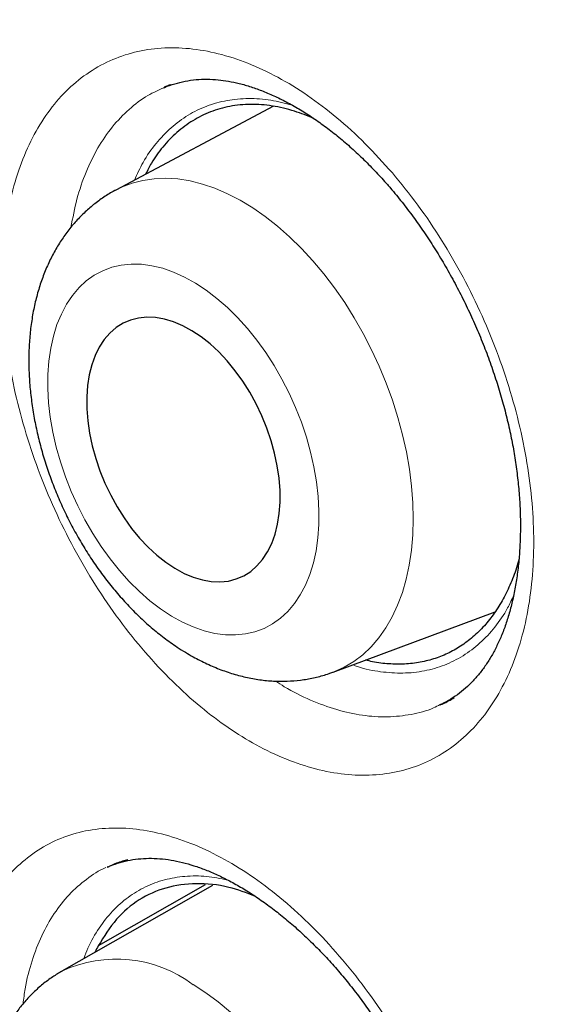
# Model space of a CAD drawing. Header units: millimetres. Extents: x 8 to 761, y 12 to 790.
# Tile 77 of 241: x 638.93 to 641.23, y 388.5 to 392.81. Entities that reach past the tile are written whole.
import ezdxf

# ---------------------------------------------------------------- set-up
doc = ezdxf.new("R2010")
doc.units = ezdxf.units.MM

msp = doc.modelspace()

# ---------------------------------------------------------------- linework, layer by layer
at = {"color": 7, "linetype": 'Continuous', "lineweight": 30}
for p, q in [((639.5629, 392.5163), (639.5613, 392.5156)), ((640.0402, 392.4343), (639.3509, 392.0675)), ((640.301, 389.9562), (641.0109, 390.2209)), ((640.7693, 389.8139), (640.7717, 389.8152)), ((639.3159, 389.1035), (639.3127, 389.1023)), ((639.7742, 389.0216), (639.115, 388.6472)), ((639.741, 389.0252), (639.2737, 388.7572))]:
    msp.add_line(p, q, dxfattribs=at)
at = {"color": 252, "linetype": 'Continuous', "lineweight": 0}
msp.add_line((640.7717, 389.8152), (640.8013, 389.83), dxfattribs=at)
at = {"color": 252, "linetype": 'Continuous', "lineweight": 0, "flags": 128}
for points in [[(639.3506, 392.0674), (639.376, 392.0799), (639.4216, 392.0974), (639.4691, 392.1098), (639.5185, 392.117), (639.5695, 392.119), (639.6219, 392.1158), (639.6753, 392.1074), (639.7296, 392.0938), (639.7845, 392.0752), (639.8396, 392.0515), (639.8949, 392.0229), (639.9499, 391.9895), (640.0045, 391.9516), (640.0583, 391.9092), (640.1112, 391.8626), (640.1628, 391.812), (640.213, 391.7577), (640.2614, 391.6998), (640.3078, 391.6387), (640.3521, 391.5747), (640.3941, 391.5081), (640.4334, 391.4392), (640.4699, 391.3682), (640.5036, 391.2957), (640.5341, 391.2218), (640.5613, 391.147), (640.5852, 391.0716), (640.6056, 390.996), (640.6224, 390.9205), (640.6355, 390.8455), (640.6449, 390.7713), (640.6505, 390.6984), (640.6523, 390.627), (640.6502, 390.5575), (640.6444, 390.4902), (640.6348, 390.4254), (640.6215, 390.3635), (640.6045, 390.3048), (640.5839, 390.2495), (640.5598, 390.1978), (640.5324, 390.1501), (640.5017, 390.1066), (640.4679, 390.0674), (640.4312, 390.0328), (640.3917, 390.0029), (640.3497, 389.9779), (640.3052, 389.9578), (640.3009, 389.9562)], [(639.594, 390.2021), (639.6417, 390.1756), (639.6895, 390.154), (639.737, 390.1375), (639.7839, 390.1261), (639.8299, 390.12), (639.8747, 390.1191), (639.918, 390.1235), (639.9596, 390.1331), (639.9991, 390.1479), (640.0364, 390.1677), (640.0711, 390.1925), (640.1031, 390.2222), (640.1321, 390.2564), (640.1579, 390.2949), (640.1805, 390.3376), (640.1995, 390.3842), (640.215, 390.4343), (640.2268, 390.4876), (640.2348, 390.5438), (640.2391, 390.6025), (640.2394, 390.6633), (640.236, 390.7259), (640.2287, 390.7898), (640.2176, 390.8546), (640.2028, 390.92), (640.1844, 390.9853), (640.1625, 391.0504), (640.1373, 391.1146), (640.1089, 391.1777), (640.0775, 391.2392), (640.0433, 391.2987), (640.0065, 391.3557), (639.9674, 391.4101), (639.9262, 391.4613), (639.8831, 391.5091), (639.8386, 391.5531), (639.7928, 391.5931), (639.746, 391.6288), (639.6986, 391.66), (639.6509, 391.6865), (639.6032, 391.7081), (639.5557, 391.7246), (639.5088, 391.7359), (639.4628, 391.7421), (639.418, 391.743), (639.3746, 391.7386), (639.3331, 391.729), (639.2935, 391.7142), (639.2563, 391.6944), (639.2215, 391.6695), (639.1896, 391.6399), (639.1606, 391.6057), (639.1347, 391.5672), (639.1122, 391.5245), (639.0931, 391.4779), (639.0776, 391.4278), (639.0658, 391.3745), (639.0578, 391.3183), (639.0536, 391.2596), (639.0532, 391.1988), (639.0567, 391.1362), (639.064, 391.0723), (639.0751, 391.0075), (639.0899, 390.9421), (639.1083, 390.8768), (639.1301, 390.8117), (639.1554, 390.7475), (639.1838, 390.6844), (639.2152, 390.6229), (639.2494, 390.5634), (639.2862, 390.5064), (639.3253, 390.452), (639.3665, 390.4008), (639.4095, 390.353), (639.4541, 390.309), (639.4999, 390.269), (639.5466, 390.2332), (639.594, 390.2021)], [(639.6892, 388.5878), (639.7441, 388.5521), (639.7985, 388.5119), (639.8522, 388.4675)]]:
    msp.add_lwpolyline(points, dxfattribs=at)
at = {"color": 7, "linetype": 'Continuous', "lineweight": 30, "flags": 128}
msp.add_lwpolyline([(639.609, 390.4109), (639.6493, 390.3889), (639.6895, 390.3719), (639.7293, 390.3599), (639.7684, 390.3531), (639.8064, 390.3516), (639.843, 390.3553), (639.8777, 390.3642), (639.9104, 390.3782), (639.9407, 390.3972), (639.9683, 390.4211), (639.9929, 390.4496), (640.0145, 390.4825), (640.0327, 390.5194), (640.0474, 390.56), (640.0585, 390.604), (640.0659, 390.651), (640.0694, 390.7005), (640.0691, 390.7521), (640.065, 390.8053), (640.0571, 390.8596), (640.0455, 390.9146), (640.0303, 390.9698), (640.0116, 391.0246), (639.9895, 391.0785), (639.9644, 391.1311), (639.9364, 391.1819), (639.9058, 391.2305), (639.8728, 391.2763), (639.8378, 391.319), (639.801, 391.3582), (639.7628, 391.3935), (639.7236, 391.4246), (639.6837, 391.4512), (639.6434, 391.4732), (639.6032, 391.4902), (639.5633, 391.5022), (639.5242, 391.509), (639.4862, 391.5105), (639.4497, 391.5068), (639.4149, 391.4979), (639.3823, 391.4839), (639.352, 391.4649), (639.3244, 391.441), (639.2997, 391.4125), (639.2782, 391.3796), (639.2599, 391.3427), (639.2452, 391.3021), (639.2341, 391.2581), (639.2268, 391.2111), (639.2232, 391.1616), (639.2235, 391.11), (639.2276, 391.0568), (639.2355, 391.0024), (639.2471, 390.9475), (639.2624, 390.8923), (639.2811, 390.8375), (639.3031, 390.7836), (639.3282, 390.731), (639.3562, 390.6802), (639.3869, 390.6316), (639.4199, 390.5858), (639.4549, 390.5431), (639.4917, 390.5039), (639.5298, 390.4686), (639.5691, 390.4375), (639.609, 390.4109)], dxfattribs=at)
at = {"color": 252, "linetype": 'Continuous', "lineweight": 0}
msp.add_arc((639.3526, 388.1386), 0.5613, 53.1463, 115.0444, dxfattribs=at)
at = {"color": 7, "linetype": 'Continuous', "lineweight": 30}
for points, knots in [([(636.5874, 397.1055), (636.5265, 397.0977), (636.4044, 397.0821), (636.2232, 397.0527), (636.0434, 397.0191), (635.8651, 396.9808), (635.6886, 396.9379), (635.5143, 396.8906), (635.3425, 396.8388), (635.1735, 396.7828), (635.007, 396.7224), (634.8431, 396.6577), (634.6817, 396.5886), (634.5228, 396.5152), (634.3663, 396.4376), (634.2124, 396.3555), (634.0609, 396.2692), (633.9118, 396.1785), (633.7651, 396.0834), (633.6209, 395.984), (633.479, 395.8803), (633.3398, 395.7723), (633.2034, 395.6601), (633.0697, 395.5439), (632.9385, 395.4232), (632.8098, 395.2982), (632.6838, 395.169), (632.5605, 395.0356), (632.4402, 394.8982), (632.3227, 394.7568), (632.2083, 394.6116), (632.0971, 394.4626), (631.9891, 394.31), (631.8843, 394.1538), (631.7829, 393.9942), (631.6849, 393.8311), (631.5901, 393.6645), (631.4985, 393.4942), (631.41, 393.3202), (631.3249, 393.1428), (631.2431, 392.9621), (631.1648, 392.7784), (631.09, 392.5916), (631.0185, 392.4013), (630.9502, 392.2074), (630.8851, 392.0098), (630.8234, 391.8089), (630.7651, 391.6047), (630.7101, 391.3972), (630.6588, 391.1871), (630.6109, 390.9742), (630.5667, 390.7587), (630.5258, 390.5396), (630.4883, 390.3173), (630.4544, 390.0919), (630.4239, 389.8636), (630.397, 389.6328), (630.3736, 389.3996), (630.3539, 389.1643), (630.3378, 388.9271), (630.3252, 388.6884), (630.3163, 388.4483), (630.3111, 388.2071), (630.3094, 387.965), (630.3112, 387.7204), (630.3166, 387.4731), (630.3255, 387.2226), (630.338, 386.9705), (630.3541, 386.7167), (630.3737, 386.4613), (630.3969, 386.2042), (630.4237, 385.9455), (630.4539, 385.6851), (630.4878, 385.4231), (630.5252, 385.1595), (630.5662, 384.8943), (630.6107, 384.6275), (630.6588, 384.3591), (630.7103, 384.09), (630.7651, 383.8205), (630.8231, 383.5509), (630.8845, 383.2812), (630.9491, 383.0113), (631.017, 382.7411), (631.0882, 382.4705), (631.1627, 382.1997), (631.2404, 381.9284), (631.3215, 381.6568), (631.4059, 381.3848), (631.4936, 381.1123), (631.5846, 380.8393), (631.679, 380.5657), (631.7766, 380.2919), (631.8775, 380.018), (631.9815, 379.7441), (632.0888, 379.47), (632.1993, 379.1959), (632.3128, 378.9223), (632.4291, 378.6496), (632.5482, 378.3779), (632.6701, 378.107), (632.795, 377.8367), (632.9226, 377.5673), (633.0531, 377.2988), (633.1863, 377.0313), (633.3223, 376.7648), (633.461, 376.4992), (633.6022, 376.235), (633.746, 375.9724), (633.8922, 375.7113), (634.0409, 375.4516), (634.1921, 375.1935), (634.3459, 374.9368), (634.502, 374.6816), (634.6607, 374.428), (634.8219, 374.1757), (634.9859, 373.9246), (635.1524, 373.6748), (635.3211, 373.4269), (635.4917, 373.1815), (635.6641, 372.9386), (635.8389, 372.6974), (636.0159, 372.4579), (636.1951, 372.2205), (636.3758, 371.986), (636.558, 371.7544), (636.7417, 371.5257), (636.9269, 371.2998), (637.1137, 371.0768), (637.3021, 370.8565), (637.492, 370.6389), (637.6836, 370.4241), (637.8767, 370.212), (638.0716, 370.0026), (638.2678, 369.7961), (638.4648, 369.5933), (638.6627, 369.394), (638.8618, 369.1977), (639.0626, 369.0042), (639.2645, 368.8139), (639.4671, 368.6272), (639.6701, 368.4445), (639.8739, 368.2652), (640.0786, 368.0894), (640.2844, 367.9168), (640.4907, 367.748), (640.6976, 367.5829), (640.905, 367.4216), (641.1131, 367.2639), (641.3218, 367.1099), (641.5308, 366.9598), (641.7399, 366.8138), (641.949, 366.6719), (642.158, 366.5342), (642.3672, 366.4005), (642.5763, 366.2711), (642.7595, 366.1609), (642.8729, 366.0955), (642.9166, 366.0703)], [0, 0, 0, 0, 0.00636, 0.012746, 0.019141, 0.02555, 0.031971, 0.038384, 0.044764, 0.051124, 0.057467, 0.063795, 0.070112, 0.076421, 0.082724, 0.089025, 0.095326, 0.10163, 0.10794, 0.114258, 0.120589, 0.126938, 0.133248, 0.139587, 0.145944, 0.152316, 0.158701, 0.165096, 0.171498, 0.177905, 0.184313, 0.190721, 0.197123, 0.203519, 0.209904, 0.216277, 0.222648, 0.229037, 0.235433, 0.241832, 0.248225, 0.254607, 0.260973, 0.267346, 0.273762, 0.280183, 0.286611, 0.293048, 0.299498, 0.305963, 0.312372, 0.318809, 0.32527, 0.331749, 0.338242, 0.344744, 0.35125, 0.357753, 0.364248, 0.37073, 0.377195, 0.383637, 0.390052, 0.396435, 0.402785, 0.409243, 0.415694, 0.422143, 0.428591, 0.43504, 0.44149, 0.447945, 0.454404, 0.46087, 0.467344, 0.473829, 0.480326, 0.486835, 0.49335, 0.499835, 0.506303, 0.512757, 0.5192, 0.525635, 0.532063, 0.538488, 0.544912, 0.551338, 0.557767, 0.564203, 0.570648, 0.577105, 0.583579, 0.590042, 0.596518, 0.603007, 0.609504, 0.616, 0.622486, 0.628954, 0.635421, 0.641897, 0.648367, 0.654834, 0.661301, 0.667771, 0.674245, 0.680713, 0.687171, 0.693623, 0.700073, 0.706522, 0.712973, 0.71943, 0.725882, 0.732345, 0.738832, 0.745332, 0.751834, 0.758325, 0.764792, 0.771258, 0.777781, 0.784284, 0.790771, 0.797244, 0.803706, 0.810159, 0.816606, 0.82305, 0.829493, 0.835938, 0.842387, 0.848842, 0.855308, 0.86175, 0.868153, 0.874581, 0.881023, 0.887467, 0.893899, 0.900305, 0.906687, 0.913106, 0.919515, 0.925916, 0.932312, 0.938706, 0.9451, 0.951496, 0.957891, 0.964269, 0.970635, 0.976991, 0.98334, 0.989685, 0.996026, 1, 1, 1, 1]), ([(637.3336, 395.7476), (637.2379, 395.743), (637.035, 395.7332), (636.7316, 395.7001), (636.4224, 395.6523), (636.1095, 395.5873), (635.7939, 395.5039), (635.4769, 395.4001), (635.1686, 395.2788), (634.8694, 395.1401), (634.5885, 394.989), (634.3252, 394.8272), (634.0788, 394.6568), (633.841, 394.4725), (633.6121, 394.2747), (633.3923, 394.0635), (633.1818, 393.8392), (632.974, 393.5939), (632.7705, 393.3265), (632.5726, 393.0357), (632.387, 392.7302), (632.2138, 392.4103), (632.0581, 392.0865), (631.9188, 391.7607), (631.7948, 391.4345), (631.6817, 391.0977), (631.5795, 390.7507), (631.4885, 390.3937), (631.4086, 390.0272), (631.3377, 389.639), (631.2772, 389.2284), (631.2286, 388.7948), (631.1939, 388.3515), (631.173, 387.8991), (631.1662, 387.452), (631.1722, 387.0118), (631.1894, 386.5795), (631.2182, 386.1414), (631.2583, 385.698), (631.3099, 385.2496), (631.3729, 384.7968), (631.4496, 384.3247), (631.5414, 383.8334), (631.6495, 383.323), (631.7709, 382.8094), (631.9055, 382.2934), (632.0487, 381.7911), (632.199, 381.3034), (632.3549, 380.8309), (632.5211, 380.3582), (632.6975, 379.8859), (632.8839, 379.4144), (633.08, 378.9442), (633.2927, 378.4601), (633.5228, 377.9628), (633.7711, 377.4533), (634.0303, 376.9477), (634.2999, 376.4466), (634.5712, 375.9656), (634.8429, 375.5047), (635.1137, 375.0638), (635.3921, 374.6285), (635.6779, 374.1992), (635.9707, 373.7763), (636.2702, 373.3603), (636.5864, 372.9379), (636.9197, 372.5104), (637.2705, 372.0794), (637.6279, 371.6587), (637.9915, 371.2488), (638.3497, 370.8623), (638.7015, 370.4984), (639.046, 370.1563), (639.3942, 369.8246), (639.7458, 369.5037), (640.1004, 369.1938), (640.4577, 368.8953), (640.8293, 368.5989), (641.2152, 368.3063), (641.615, 368.0194), (642.0162, 367.7477), (642.4184, 367.4914), (642.8089, 367.2582), (643.1872, 367.0466), (643.5529, 366.8554), (643.9179, 366.6779), (644.2818, 366.5142), (644.6443, 366.3645), (645.005, 366.229), (645.3755, 366.1037), (645.7551, 365.9905), (646.143, 365.8914), (646.527, 365.81), (646.9066, 365.7463), (647.27, 365.7019), (647.6172, 365.675), (647.9485, 365.6638), (648.2747, 365.6674), (648.5955, 365.6858), (648.9107, 365.7191), (649.2198, 365.7672), (649.5327, 365.8321), (649.8483, 365.9156), (650.1654, 366.0193), (650.4737, 366.1406), (650.7728, 366.2793), (651.0537, 366.4305), (651.317, 366.5922), (651.5634, 366.7627), (651.8012, 366.9469), (652.0301, 367.1447), (652.2499, 367.3559), (652.4605, 367.5802), (652.668, 367.8258), (652.8574, 368.0721), (652.9737, 368.2467), (653.0248, 368.3234)], [0, 0, 0, 0, 0.007532, 0.015981, 0.02443, 0.032879, 0.042174, 0.051468, 0.060762, 0.070056, 0.07935, 0.087799, 0.096249, 0.104698, 0.113147, 0.121597, 0.130046, 0.138495, 0.147789, 0.157083, 0.166378, 0.175672, 0.184966, 0.193415, 0.201864, 0.210314, 0.218763, 0.227212, 0.235662, 0.244111, 0.253405, 0.262699, 0.271993, 0.281287, 0.290582, 0.299031, 0.30748, 0.315929, 0.324379, 0.332828, 0.341277, 0.349727, 0.359021, 0.368315, 0.377609, 0.386903, 0.396197, 0.404647, 0.413096, 0.421545, 0.429994, 0.438444, 0.446893, 0.455342, 0.464636, 0.473931, 0.483225, 0.492519, 0.501813, 0.510262, 0.518712, 0.527161, 0.53561, 0.544059, 0.552509, 0.560958, 0.570252, 0.579546, 0.58884, 0.598135, 0.607429, 0.615878, 0.624327, 0.632777, 0.641226, 0.649675, 0.658124, 0.666574, 0.675868, 0.685162, 0.694456, 0.70375, 0.713044, 0.721494, 0.729943, 0.738392, 0.746842, 0.755291, 0.76374, 0.772189, 0.781484, 0.790778, 0.800072, 0.809366, 0.81866, 0.827109, 0.835559, 0.844008, 0.852457, 0.860907, 0.869356, 0.877805, 0.887099, 0.896393, 0.905688, 0.914982, 0.924276, 0.932725, 0.941174, 0.949624, 0.958073, 0.966522, 0.974972, 0.983421, 0.992715, 1, 1, 1, 1]), ([(637.1849, 395.7403), (637.2095, 395.7419), (637.2923, 395.7473), (637.4351, 395.7519), (637.6132, 395.754), (637.793, 395.7513), (637.9742, 395.7442), (638.1569, 395.7326), (638.3411, 395.7165), (638.5266, 395.696), (638.7134, 395.6709), (638.9015, 395.6414), (639.0908, 395.6074), (639.2812, 395.569), (639.4727, 395.5261), (639.6653, 395.4788), (639.8589, 395.427), (640.0533, 395.3709), (640.2487, 395.3104), (640.4448, 395.2455), (640.6418, 395.1762), (640.8394, 395.1026), (641.0376, 395.0247), (641.2365, 394.9425), (641.4358, 394.856), (641.6357, 394.7653), (641.8359, 394.6704), (642.0365, 394.5712), (642.2373, 394.4679), (642.4384, 394.3605), (642.6396, 394.2489), (642.8409, 394.1333), (643.0423, 394.0136), (643.2436, 393.8899), (643.4448, 393.7623), (643.6459, 393.6307), (643.8468, 393.4952), (644.0474, 393.3558), (644.2477, 393.2126), (644.4476, 393.0657), (644.647, 392.915), (644.8459, 392.7607), (645.0442, 392.6027), (645.2419, 392.4411), (645.4388, 392.2759), (645.635, 392.1073), (645.8304, 391.9352), (646.0249, 391.7597), (646.2185, 391.5809), (646.411, 391.3988), (646.6025, 391.2135), (646.7929, 391.0249), (646.9821, 390.8333), (647.17, 390.6386), (647.3567, 390.4409), (647.542, 390.2402), (647.7259, 390.0367), (647.9083, 389.8303), (648.0892, 389.6212), (648.2685, 389.4094), (648.4462, 389.1949), (648.6222, 388.9779), (648.7965, 388.7584), (648.969, 388.5364), (649.1396, 388.3121), (649.3083, 388.0854), (649.4751, 387.8566), (649.6398, 387.6256), (649.8025, 387.3924), (649.9631, 387.1573), (650.1216, 386.9202), (650.2778, 386.6812), (650.4318, 386.4405), (650.5835, 386.198), (650.7329, 385.9538), (650.8799, 385.708), (651.0244, 385.4608), (651.1665, 385.2121), (651.306, 384.962), (651.443, 384.7107), (651.5774, 384.4582), (651.7092, 384.2045), (651.8382, 383.9498), (651.9645, 383.6941), (652.0881, 383.4375), (652.2089, 383.1801), (652.3268, 382.9219), (652.4419, 382.6631), (652.5541, 382.4037), (652.6633, 382.1438), (652.7695, 381.8835), (652.8728, 381.6228), (652.973, 381.3619), (653.0701, 381.1008), (653.1642, 380.8396), (653.2551, 380.5783), (653.3429, 380.3172), (653.4275, 380.0561), (653.5089, 379.7953), (653.587, 379.5347), (653.662, 379.2745), (653.7336, 379.0148), (653.802, 378.7556), (653.867, 378.497), (653.9287, 378.2391), (653.9871, 377.982), (654.0421, 377.7257), (654.0937, 377.4704), (654.142, 377.216), (654.1868, 376.9628), (654.2282, 376.7107), (654.2662, 376.4598), (654.3007, 376.2102), (654.3318, 375.9621), (654.3594, 375.7154), (654.3835, 375.4702), (654.4042, 375.2266), (654.4214, 374.9848), (654.4351, 374.7447), (654.4454, 374.5064), (654.4521, 374.27), (654.4554, 374.0356), (654.4552, 373.8033), (654.4515, 373.5731), (654.4443, 373.3451), (654.4337, 373.1193), (654.4195, 372.8958), (654.402, 372.6748), (654.3809, 372.4562), (654.3564, 372.2401), (654.3285, 372.0266), (654.2972, 371.8158), (654.2624, 371.6077), (654.2242, 371.4023), (654.1827, 371.1998), (654.1378, 371.0002), (654.0895, 370.8035), (654.0378, 370.6098), (653.9829, 370.4192), (653.9246, 370.2318), (653.863, 370.0474), (653.7982, 369.8664), (653.7301, 369.6885), (653.6587, 369.5141), (653.5842, 369.3429), (653.5064, 369.1752), (653.4255, 369.011), (653.3415, 368.8503), (653.2543, 368.6931), (653.1639, 368.5397), (653.0869, 368.415), (653.0389, 368.3429), (653.0232, 368.3193)], [0, 0, 0, 0, 0.0028542, 0.0096055, 0.0163528, 0.0230962, 0.029836, 0.0365723, 0.0433053, 0.0500353, 0.0567624, 0.063487, 0.0702092, 0.0769292, 0.0836472, 0.0903635, 0.0970783, 0.1037917, 0.1105038, 0.1172149, 0.1239252, 0.1306347, 0.1373435, 0.1440519, 0.1507599, 0.1574675, 0.164175, 0.1708824, 0.1775897, 0.1842969, 0.1910043, 0.1977117, 0.2044194, 0.2111271, 0.2178352, 0.2245435, 0.231252, 0.2379609, 0.2446701, 0.2513797, 0.2580896, 0.2647998, 0.2715104, 0.2782214, 0.2849328, 0.2916445, 0.2983566, 0.3050691, 0.3117819, 0.3184951, 0.3252086, 0.3319225, 0.3386367, 0.3453512, 0.3520661, 0.3587812, 0.3654966, 0.3722123, 0.3789283, 0.3856445, 0.392361, 0.3990777, 0.4057946, 0.4125117, 0.419229, 0.4259464, 0.432664, 0.4393818, 0.4460997, 0.4528178, 0.4595359, 0.4662541, 0.4729724, 0.4796908, 0.4864092, 0.4931276, 0.4998461, 0.5065646, 0.5132831, 0.5200015, 0.5267199, 0.5334383, 0.5401566, 0.5468748, 0.5535929, 0.5603109, 0.5670288, 0.5737465, 0.5804641, 0.5871815, 0.5938988, 0.6006158, 0.6073327, 0.6140493, 0.6207657, 0.6274818, 0.6341977, 0.6409134, 0.6476287, 0.6543437, 0.6610584, 0.6677728, 0.6744869, 0.6812006, 0.687914, 0.694627, 0.7013397, 0.708052, 0.7147638, 0.7214753, 0.7281865, 0.7348972, 0.7416075, 0.7483174, 0.7550269, 0.7617361, 0.7684449, 0.7751533, 0.7818613, 0.7885691, 0.7952765, 0.8019836, 0.8086905, 0.8153971, 0.8221036, 0.8288099, 0.8355161, 0.8422224, 0.8489286, 0.8556349, 0.8623414, 0.8690482, 0.8757553, 0.882463, 0.8891711, 0.8958801, 0.9025898, 0.9093006, 0.9160126, 0.9227259, 0.9294407, 0.9361573, 0.9428758, 0.9495964, 0.9563194, 0.9630449, 0.9697733, 0.9765047, 0.9832394, 0.9899775, 0.9967193, 1, 1, 1, 1]), ([(637.0745, 395.5041), (637.0211, 395.4975), (636.9098, 395.4837), (636.7427, 395.4571), (636.573, 395.4257), (636.4053, 395.3896), (636.2397, 395.349), (636.0761, 395.304), (635.9147, 395.2544), (635.7555, 395.2004), (635.5985, 395.1419), (635.4438, 395.079), (635.2914, 395.0117), (635.1414, 394.94), (634.9938, 394.864), (634.8487, 394.7836), (634.706, 394.699), (634.5659, 394.61), (634.4284, 394.5168), (634.2935, 394.4194), (634.1612, 394.3177), (634.0317, 394.2119), (633.9049, 394.1019), (633.7808, 393.9878), (633.6596, 393.8697), (633.5412, 393.7475), (633.4257, 393.6212), (633.3131, 393.491), (633.2034, 393.3569), (633.0968, 393.2188), (632.9932, 393.0769), (632.8926, 392.9311), (632.7951, 392.7816), (632.7008, 392.6283), (632.6096, 392.4714), (632.5217, 392.3108), (632.4369, 392.1466), (632.3554, 391.9789), (632.2772, 391.8077), (632.2023, 391.6331), (632.1307, 391.4551), (632.0625, 391.2738), (631.9977, 391.0892), (631.9362, 390.9014), (631.8782, 390.7106), (631.8236, 390.5166), (631.7725, 390.3196), (631.7248, 390.1197), (631.6806, 389.9169), (631.64, 389.7113), (631.6028, 389.5029), (631.5692, 389.2919), (631.539, 389.0782), (631.5125, 388.862), (631.4894, 388.6433), (631.4699, 388.4222), (631.454, 388.1988), (631.4416, 387.973), (631.4328, 387.7451), (631.4276, 387.5151), (631.4259, 387.283), (631.4277, 387.0489), (631.4332, 386.8129), (631.4421, 386.575), (631.4547, 386.3354), (631.4707, 386.0941), (631.4903, 385.8512), (631.5135, 385.6067), (631.5401, 385.3607), (631.5703, 385.1134), (631.6039, 384.8648), (631.6411, 384.6149), (631.6817, 384.3638), (631.7258, 384.1116), (631.7733, 383.8585), (631.8243, 383.6044), (631.8787, 383.3494), (631.9365, 383.0937), (631.9976, 382.8372), (632.0621, 382.5801), (632.13, 382.3225), (632.2011, 382.0644), (632.2756, 381.806), (632.3533, 381.5472), (632.4343, 381.2882), (632.5185, 381.029), (632.6058, 380.7698), (632.6964, 380.5105), (632.7901, 380.2514), (632.8869, 379.9924), (632.9867, 379.7337), (633.0896, 379.4753), (633.1956, 379.2172), (633.3045, 378.9597), (633.4164, 378.7027), (633.5311, 378.4464), (633.6488, 378.1907), (633.7693, 377.9359), (633.8926, 377.6819), (634.0187, 377.4289), (634.1475, 377.1769), (634.279, 376.926), (634.4131, 376.6763), (634.5498, 376.4278), (634.6892, 376.1807), (634.831, 375.935), (634.9753, 375.6907), (635.1221, 375.448), (635.2712, 375.207), (635.4227, 374.9676), (635.5765, 374.7301), (635.7325, 374.4943), (635.8908, 374.2605), (636.0512, 374.0287), (636.2137, 373.799), (636.3783, 373.5714), (636.5448, 373.346), (636.7134, 373.1228), (636.8838, 372.902), (637.0561, 372.6837), (637.2302, 372.4678), (637.4061, 372.2544), (637.5836, 372.0437), (637.7628, 371.8356), (637.9436, 371.6303), (638.1259, 371.4277), (638.3097, 371.2281), (638.4949, 371.0313), (638.6815, 370.8376), (638.8694, 370.6468), (639.0585, 370.4592), (639.2489, 370.2748), (639.4403, 370.0936), (639.6329, 369.9156), (639.8265, 369.741), (640.021, 369.5697), (640.2165, 369.4019), (640.4128, 369.2376), (640.6099, 369.0769), (640.8077, 368.9197), (641.0062, 368.7661), (641.2053, 368.6163), (641.4049, 368.4702), (641.6051, 368.3279), (641.8057, 368.1893), (642.0066, 368.0547), (642.2078, 367.924), (642.4093, 367.7973), (642.614, 367.6725), (642.7514, 367.5923), (642.8217, 367.5513)], [0, 0, 0, 0, 0.006205, 0.01293, 0.019651, 0.026368, 0.033082, 0.039791, 0.046497, 0.0532, 0.059899, 0.066596, 0.073291, 0.079984, 0.086675, 0.093365, 0.100055, 0.106745, 0.113435, 0.120125, 0.126817, 0.133511, 0.140207, 0.146906, 0.153607, 0.160311, 0.167019, 0.173731, 0.180446, 0.187165, 0.193889, 0.200616, 0.207347, 0.214083, 0.220822, 0.227565, 0.234311, 0.241061, 0.247815, 0.254571, 0.26133, 0.268092, 0.274857, 0.281624, 0.288392, 0.295163, 0.301935, 0.308709, 0.315484, 0.32226, 0.329038, 0.335816, 0.342594, 0.349374, 0.356153, 0.362933, 0.369714, 0.376494, 0.383275, 0.390055, 0.396836, 0.403616, 0.410396, 0.417176, 0.423956, 0.430735, 0.437514, 0.444293, 0.451071, 0.457849, 0.464627, 0.471404, 0.478181, 0.484958, 0.491734, 0.49851, 0.505285, 0.51206, 0.518835, 0.525609, 0.532383, 0.539157, 0.54593, 0.552703, 0.559476, 0.566248, 0.57302, 0.579792, 0.586564, 0.593335, 0.600106, 0.606877, 0.613648, 0.620418, 0.627188, 0.633959, 0.640729, 0.647498, 0.654268, 0.661038, 0.667807, 0.674577, 0.681346, 0.688116, 0.694885, 0.701655, 0.708424, 0.715193, 0.721963, 0.728732, 0.735502, 0.742271, 0.749041, 0.755811, 0.762581, 0.769351, 0.776121, 0.782891, 0.789662, 0.796433, 0.803204, 0.809975, 0.816746, 0.823518, 0.83029, 0.837062, 0.843835, 0.850607, 0.857381, 0.864154, 0.870928, 0.877702, 0.884477, 0.891251, 0.898027, 0.904802, 0.911579, 0.918355, 0.925132, 0.931909, 0.938687, 0.945465, 0.952243, 0.959022, 0.965802, 0.972581, 0.979361, 0.986142, 0.992922, 1, 1, 1, 1]), ([(639.5614, 392.5153), (639.5624, 392.5158), (639.5774, 392.5232), (639.6082, 392.5332), (639.6539, 392.5449), (639.7011, 392.5514), (639.7494, 392.5534), (639.7963, 392.5509), (639.8435, 392.5444), (639.8913, 392.5344), (639.942, 392.5199), (639.9947, 392.501), (640.0486, 392.4779), (640.1034, 392.4505), (640.1589, 392.4188), (640.2149, 392.383), (640.2709, 392.3431), (640.3267, 392.2993), (640.382, 392.2517), (640.4366, 392.2006), (640.4889, 392.1472), (640.5273, 392.1049), (640.5479, 392.0811), (640.5524, 392.0758)], [0, 0, 0, 0, 0.0041659, 0.063195, 0.1219212, 0.1795022, 0.2354214, 0.2894824, 0.3358022, 0.3846463, 0.4349717, 0.4852575, 0.5355722, 0.5859788, 0.636496, 0.6871087, 0.7377794, 0.7884483, 0.8390453, 0.889515, 0.93981, 0.9868426, 1, 1, 1, 1]), ([(639.59, 392.528), (639.583, 392.5256), (639.5736, 392.5225), (639.5648, 392.5182), (639.5625, 392.5172)], [0, 0, 0, 0, 0.74689, 1, 1, 1, 1]), ([(640.2175, 392.3804), (640.1892, 392.392), (640.128, 392.4169), (640.035, 392.4378), (639.94, 392.4451), (639.849, 392.4362), (639.7642, 392.4121), (639.6867, 392.3733), (639.6167, 392.3218), (639.5563, 392.2588), (639.5108, 392.1969), (639.4891, 392.1532), (639.4809, 392.1367)], [0, 0, 0, 0, 0.0926731, 0.2004388, 0.3093406, 0.4186234, 0.5275476, 0.6329735, 0.7387096, 0.8441339, 0.9410492, 1, 1, 1, 1]), ([(639.3507, 392.0672), (639.349, 392.0664), (639.3307, 392.0575), (639.2979, 392.0365), (639.2529, 392.004), (639.2109, 391.9672), (639.1718, 391.9266), (639.1357, 391.8823), (639.1028, 391.8344), (639.0733, 391.783), (639.0471, 391.7282), (639.0245, 391.6701), (639.0056, 391.609), (638.9905, 391.5451), (638.9794, 391.4787), (638.9723, 391.4101), (638.9693, 391.3399), (638.9703, 391.2684), (638.9752, 391.1959), (638.984, 391.1229), (638.9965, 391.0497), (639.0127, 390.9765), (639.0325, 390.9037), (639.0557, 390.8315), (639.0823, 390.7602), (639.112, 390.69), (639.1449, 390.6212), (639.1807, 390.5541), (639.2194, 390.4888), (639.2609, 390.4257), (639.305, 390.365), (639.3516, 390.3069), (639.4007, 390.2518), (639.4521, 390.1998), (639.5056, 390.1512), (639.5612, 390.1064), (639.6113, 390.0706), (639.6432, 390.0507), (639.6554, 390.0431)], [0, 0, 0, 0, 0.002577, 0.028335, 0.054095, 0.079957, 0.106015, 0.132358, 0.159064, 0.186195, 0.213794, 0.241871, 0.270406, 0.299348, 0.328619, 0.358129, 0.38779, 0.417521, 0.447248, 0.476936, 0.506567, 0.536134, 0.565644, 0.595105, 0.624532, 0.653944, 0.68336, 0.712797, 0.742271, 0.771804, 0.801413, 0.831117, 0.860929, 0.890856, 0.920895, 0.951031, 0.981229, 1, 1, 1, 1]), ([(640.5524, 392.0758), (640.5611, 392.0655), (640.5865, 392.0354), (640.6278, 391.983), (640.6756, 391.9179), (640.7219, 391.8497), (640.7666, 391.7788), (640.8095, 391.7053), (640.8504, 391.6296), (640.8889, 391.5521), (640.925, 391.4731), (640.9584, 391.393), (640.9889, 391.3123), (641.0164, 391.2313), (641.0408, 391.1506), (641.0619, 391.0704), (641.0797, 390.9912), (641.0943, 390.9131), (641.1057, 390.8357), (641.1141, 390.7588), (641.1194, 390.6826), (641.1215, 390.6075), (641.1204, 390.5341), (641.1163, 390.4628), (641.1091, 390.394), (641.099, 390.3282), (641.0861, 390.2657), (641.0706, 390.2069), (641.0527, 390.152), (641.0325, 390.1013), (641.0105, 390.0549), (640.986, 390.0117), (640.9591, 389.9716), (640.9295, 389.9344), (640.8976, 389.9007), (640.8633, 389.8704), (640.8263, 389.8439), (640.7958, 389.8253), (640.7769, 389.8171), (640.7718, 389.8149)], [0, 0, 0, 0, 0.01407, 0.041094, 0.068278, 0.095685, 0.123297, 0.151084, 0.179009, 0.20703, 0.235098, 0.263155, 0.29114, 0.319006, 0.346708, 0.37421, 0.401474, 0.428346, 0.455431, 0.482779, 0.510346, 0.538082, 0.565926, 0.593812, 0.621657, 0.649388, 0.676949, 0.704293, 0.731394, 0.758248, 0.784879, 0.81144, 0.839372, 0.867717, 0.896759, 0.926566, 0.95718, 0.988572, 1, 1, 1, 1]), ([(641.1145, 390.451), (641.1131, 390.4451), (641.1047, 390.4115), (641.0835, 390.3553), (641.051, 390.2844), (641.0128, 390.2211), (640.9695, 390.1646), (640.9206, 390.115), (640.8671, 390.0734), (640.8098, 390.0402), (640.7487, 390.0151), (640.6836, 389.9984), (640.6155, 389.9903), (640.5454, 389.9915), (640.488, 389.9977), (640.4534, 390.0065), (640.4431, 390.0092)], [0, 0, 0, 0, 0.0168809, 0.097173, 0.1774651, 0.2554903, 0.3335156, 0.4138077, 0.4940997, 0.572125, 0.6501502, 0.7304423, 0.8107344, 0.8887596, 0.9667849, 1, 1, 1, 1]), ([(639.6554, 390.0431), (639.6666, 390.0365), (639.6975, 390.0183), (639.7491, 389.9921), (639.8103, 389.9662), (639.8721, 389.9456), (639.9338, 389.9303), (639.9951, 389.9204), (640.0556, 389.9159), (640.115, 389.9167), (640.173, 389.9225), (640.2292, 389.9336), (640.2718, 389.9451), (640.2949, 389.9544), (640.3006, 389.9567)], [0, 0, 0, 0, 0.055404, 0.152775, 0.249709, 0.345527, 0.439911, 0.532644, 0.623636, 0.712919, 0.800632, 0.886989, 0.972251, 1, 1, 1, 1]), ([(640.7695, 389.8128), (640.7736, 389.8145), (640.7949, 389.8237), (640.8156, 389.8347), (640.8315, 389.8452), (640.8316, 389.8453)], [0, 0, 0, 0, 0.18925, 0.993891, 1, 1, 1, 1]), ([(639.3129, 389.1014), (639.314, 389.102), (639.3284, 389.1096), (639.358, 389.1199), (639.4017, 389.132), (639.4474, 389.1391), (639.4943, 389.1418), (639.5424, 389.1401), (639.5913, 389.1341), (639.641, 389.1239), (639.6913, 389.1097), (639.7425, 389.0914), (639.7947, 389.0691), (639.8484, 389.0426), (639.9032, 389.0118), (639.9589, 388.9767), (640.0151, 388.9375), (640.0716, 388.8942), (640.1278, 388.8471), (640.1835, 388.7964), (640.2383, 388.7423), (640.2919, 388.6853), (640.3439, 388.6254), (640.394, 388.5632), (640.4424, 388.4984), (640.4892, 388.431), (640.5346, 388.3608), (640.5783, 388.288), (640.6202, 388.2129), (640.6598, 388.1359), (640.6971, 388.0574), (640.7319, 387.9777), (640.7639, 387.8973), (640.7929, 387.8166), (640.8189, 387.736), (640.8418, 387.6558), (640.861, 387.5782), (640.873, 387.5213), (640.8787, 387.4909), (640.8798, 387.4848)], [0, 0, 0, 0, 0.0029764, 0.0358092, 0.0684522, 0.1003728, 0.1313419, 0.1613428, 0.1904666, 0.2188271, 0.2465854, 0.2733976, 0.300397, 0.3276228, 0.3550819, 0.3827553, 0.4106052, 0.4385796, 0.4666175, 0.4946441, 0.5225814, 0.5503694, 0.5779563, 0.6053061, 0.6323265, 0.6596444, 0.6872145, 0.7150081, 0.7429883, 0.7711119, 0.7993306, 0.8275936, 0.8558379, 0.8840085, 0.9120609, 0.9399568, 0.9676661, 0.9934679, 1, 1, 1, 1]), ([(639.4032, 389.1351), (639.3955, 389.133), (639.3696, 389.1258), (639.3407, 389.1148), (639.3203, 389.1046), (639.3166, 389.1028)], [0, 0, 0, 0, 0.259504, 0.865553, 1, 1, 1, 1]), ([(639.9613, 388.9744), (639.9223, 388.9892), (639.8336, 389.0231), (639.7009, 389.0343), (639.5679, 389.017), (639.4499, 388.964), (639.3487, 388.8795), (639.2988, 388.7982), (639.2737, 388.7572)], [0, 0, 0, 0, 0.135505, 0.308619, 0.483996, 0.655392, 0.826205, 1, 1, 1, 1]), ([(639.2737, 388.7572), (639.2688, 388.7486), (639.2637, 388.7396), (639.2594, 388.7296), (639.2592, 388.7291)], [0, 0, 0, 0, 0.953478, 1, 1, 1, 1]), ([(639.1151, 388.6469), (639.1015, 388.6389), (639.0722, 388.6217), (639.0304, 388.5901), (638.9893, 388.5536), (638.9513, 388.5133), (638.9164, 388.4693), (638.8848, 388.4219), (638.8565, 388.3709), (638.8317, 388.3166), (638.8105, 388.2591), (638.793, 388.1986), (638.7794, 388.1352), (638.7697, 388.0693), (638.7642, 388.0013), (638.7626, 387.9316), (638.7651, 387.8605), (638.7716, 387.7886), (638.7819, 387.7162), (638.7959, 387.6436), (638.8136, 387.5711), (638.8348, 387.4989), (638.8593, 387.4274), (638.8871, 387.3567), (638.918, 387.2872), (638.9519, 387.2191), (638.9887, 387.1526), (639.0283, 387.0879), (639.0705, 387.0254), (639.1153, 386.9652), (639.1625, 386.9076), (639.212, 386.8529), (639.2637, 386.8012), (639.3175, 386.753), (639.3733, 386.7084), (639.423, 386.6731), (639.4542, 386.6536), (639.4659, 386.6464)], [0, 0, 0, 0, 0.022339, 0.048105, 0.073951, 0.099983, 0.126298, 0.152987, 0.180127, 0.20777, 0.23594, 0.264624, 0.293772, 0.323301, 0.353108, 0.38309, 0.413153, 0.443208, 0.473214, 0.503148, 0.533006, 0.562791, 0.592514, 0.622194, 0.651848, 0.681499, 0.711167, 0.740869, 0.770627, 0.800465, 0.830402, 0.860456, 0.89064, 0.920958, 0.951399, 0.981938, 1, 1, 1, 1])]:
    msp.add_open_spline(points, degree=3, knots=knots, dxfattribs=at)
at = {"color": 252, "linetype": 'Continuous', "lineweight": 0}
for points, knots in [([(642.8304, 395.0866), (642.6853, 395.1686), (642.3951, 395.3327), (641.9589, 395.5568), (641.5223, 395.7645), (641.0858, 395.9538), (640.6515, 396.1243), (640.267, 396.2592), (639.9316, 396.3649), (639.6445, 396.4471), (639.3323, 396.5274), (638.9959, 396.6025), (638.6363, 396.6687), (638.2805, 396.7201), (637.929, 396.7565), (637.5769, 396.7781), (637.2246, 396.7841), (636.8727, 396.7739), (636.5268, 396.7473), (636.1982, 396.7059), (635.8865, 396.6515), (635.5712, 396.5813), (635.2433, 396.4902), (634.9048, 396.3747), (634.5759, 396.2404), (634.2603, 396.0891), (633.9582, 395.9214), (633.6694, 395.7381), (633.3909, 395.5378), (633.1266, 395.3236), (632.8761, 395.0965), (632.6505, 394.8687), (632.4449, 394.6398), (632.258, 394.4123), (632.0788, 394.1738), (631.9076, 393.9246), (631.7446, 393.6648), (631.5772, 393.3724), (631.4085, 393.0445), (631.2416, 392.678), (631.0889, 392.2968), (630.9519, 391.9059), (630.8303, 391.506), (630.7236, 391.0981), (630.6305, 390.6785), (630.5522, 390.2532), (630.4883, 389.8232), (630.4395, 389.4021), (630.4038, 388.9854), (630.3801, 388.5744), (630.3672, 388.1565), (630.3653, 387.7392), (630.3738, 387.323), (630.392, 386.9088), (630.4202, 386.4864), (630.4586, 386.056), (630.5074, 385.618), (630.5641, 385.1928), (630.6273, 384.7812), (630.6995, 384.3619), (630.7849, 383.9175), (630.8852, 383.448), (630.9959, 382.976), (631.115, 382.51), (631.2418, 382.0502), (631.3757, 381.5972), (631.5199, 381.1398), (631.6744, 380.6786), (631.8394, 380.2138), (632.0069, 379.767), (632.1755, 379.3385), (632.353, 378.9069), (632.5475, 378.4549), (632.7602, 377.9832), (632.9817, 377.5137), (633.2078, 377.0547), (633.4381, 376.6064), (633.6718, 376.169), (633.9146, 375.7317), (634.1665, 375.295), (634.4274, 374.8594), (634.6852, 374.4449), (634.9385, 374.0512), (635.2009, 373.6564), (635.4836, 373.2453), (635.7876, 372.8193), (636.0979, 372.3999), (636.4142, 371.9878), (636.7409, 371.5772), (637.0782, 371.169), (637.4261, 370.7638), (637.7794, 370.3681), (638.1261, 369.9947), (638.4653, 369.6432), (638.803, 369.3058), (639.151, 368.9713), (639.5091, 368.6406), (639.8704, 368.3206), (640.2343, 368.0115), (640.6062, 367.7094), (640.9858, 367.4149), (641.373, 367.1291), (641.7617, 366.8566), (642.139, 366.6064), (642.5043, 366.3763), (642.7396, 366.2381), (642.8573, 366.169)], [0, 0, 0, 0, 0.011093, 0.022185, 0.033386, 0.044593, 0.055801, 0.067001, 0.074546, 0.082091, 0.089635, 0.099309, 0.10899, 0.118674, 0.128355, 0.138029, 0.148153, 0.158283, 0.168412, 0.178537, 0.18769, 0.196843, 0.207859, 0.218883, 0.229906, 0.240923, 0.251587, 0.262258, 0.272929, 0.283594, 0.293851, 0.304108, 0.312913, 0.32172, 0.330525, 0.339375, 0.348227, 0.357078, 0.36814, 0.379209, 0.390278, 0.401341, 0.412051, 0.422766, 0.433482, 0.444192, 0.454493, 0.464794, 0.474187, 0.483584, 0.492981, 0.502374, 0.5113, 0.520228, 0.529154, 0.538286, 0.54742, 0.556552, 0.564642, 0.572732, 0.58217, 0.591612, 0.601054, 0.610493, 0.619462, 0.628433, 0.637402, 0.64658, 0.655759, 0.664937, 0.673067, 0.681197, 0.690613, 0.700033, 0.709453, 0.718869, 0.727815, 0.736763, 0.745709, 0.754859, 0.764011, 0.773162, 0.781267, 0.789372, 0.798879, 0.808394, 0.81791, 0.827424, 0.836932, 0.846866, 0.856805, 0.866744, 0.876678, 0.885651, 0.894623, 0.904135, 0.913652, 0.923172, 0.93269, 0.942201, 0.952151, 0.962105, 0.97206, 0.98201, 0.991005, 1, 1, 1, 1]), ([(640.5607, 392.1424), (640.5215, 392.1861), (640.443, 392.2736), (640.3182, 392.3866), (640.1901, 392.4844), (640.0596, 392.5641), (639.9286, 392.6254), (639.7986, 392.6678), (639.6715, 392.6898), (639.5487, 392.6919), (639.4317, 392.6741), (639.3223, 392.6359), (639.2215, 392.5786), (639.1307, 392.5027), (639.0513, 392.4087), (638.9839, 392.2983), (638.9294, 392.1729), (638.889, 392.0336), (638.8626, 391.8826), (638.8507, 391.7218), (638.8538, 391.5529), (638.8714, 391.3784), (638.9033, 391.2004), (638.9496, 391.021), (639.0092, 390.8426), (639.0814, 390.6673), (639.1657, 390.4976), (639.2605, 390.3355), (639.3648, 390.1828), (639.4776, 390.0419), (639.597, 389.9142), (639.7191, 389.8037), (639.8419, 389.7111), (639.9668, 389.634), (640.0951, 389.5729), (640.2251, 389.5296), (640.3525, 389.5058), (640.4756, 389.5026), (640.5929, 389.5194), (640.703, 389.5558), (640.8043, 389.6122), (640.8957, 389.6871), (640.9761, 389.7797), (641.0441, 389.8893), (641.0993, 390.0139), (641.1409, 390.1521), (641.168, 390.3025), (641.1807, 390.4628), (641.1789, 390.6311), (641.162, 390.8054), (641.1309, 390.9833), (641.0858, 391.1627), (641.0269, 391.3412), (640.9553, 391.5166), (640.8721, 391.6869), (640.7776, 391.8494), (640.6742, 392.0033), (640.5985, 392.0961), (640.5607, 392.1424)], [0, 0, 0, 0, 0.017879, 0.035815, 0.053694, 0.071573, 0.089509, 0.107387, 0.125266, 0.143202, 0.161081, 0.17896, 0.196896, 0.214775, 0.232654, 0.25059, 0.268469, 0.286348, 0.304284, 0.322162, 0.340041, 0.357977, 0.375856, 0.393735, 0.411671, 0.42955, 0.447429, 0.465365, 0.483244, 0.501123, 0.519059, 0.536938, 0.553699, 0.57046, 0.588339, 0.606274, 0.624153, 0.642032, 0.659968, 0.677847, 0.695726, 0.713662, 0.731541, 0.74942, 0.767356, 0.785235, 0.803114, 0.821049, 0.838928, 0.856807, 0.874743, 0.892622, 0.910501, 0.928437, 0.946316, 0.964192, 0.982124, 1, 1, 1, 1]), ([(639.5613, 392.5156), (639.5376, 392.505), (639.483, 392.4808), (639.4072, 392.4227), (639.3335, 392.3459), (639.2703, 392.2539), (639.2187, 392.1476), (639.1785, 392.0314), (639.1621, 391.9456), (639.1541, 391.9036)], [0, 0, 0, 0, 0.113795, 0.262315, 0.411309, 0.559829, 0.708349, 0.857343, 1, 1, 1, 1]), ([(639.4323, 392.1108), (639.4443, 392.1373), (639.4712, 392.1961), (639.5253, 392.2727), (639.5911, 392.3423), (639.6656, 392.3974), (639.7478, 392.4372), (639.8364, 392.4617), (639.9305, 392.4703), (640.0259, 392.4641), (640.0907, 392.4474), (640.1216, 392.4394)], [0, 0, 0, 0, 0.09337, 0.207834, 0.322664, 0.437128, 0.551592, 0.666422, 0.780886, 0.89535, 1, 1, 1, 1]), ([(641.0906, 390.2904), (641.0824, 390.2723), (641.0595, 390.2219), (641.0107, 390.152), (640.9456, 390.0816), (640.8714, 390.0258), (640.7899, 389.9846), (640.7015, 389.9594), (640.6078, 389.9494), (640.5096, 389.9565), (640.4355, 389.97), (640.3941, 389.9856), (640.387, 389.9883)], [0, 0, 0, 0, 0.063276, 0.177313, 0.29135, 0.405751, 0.519788, 0.633825, 0.748225, 0.862262, 0.976299, 1, 1, 1, 1]), ([(640.0502, 389.9172), (640.0627, 389.9088), (640.1131, 389.875), (640.2029, 389.832), (640.3175, 389.7892), (640.4302, 389.7647), (640.5396, 389.7576), (640.6436, 389.7694), (640.7207, 389.7883), (640.76, 389.809), (640.7693, 389.8139)], [0, 0, 0, 0, 0.049528, 0.19999, 0.350933, 0.501395, 0.651857, 0.8028, 0.953262, 1, 1, 1, 1]), ([(640.8489, 387.7811), (640.8376, 387.8144), (640.8151, 387.8809), (640.7661, 388.0052), (640.6992, 388.1529), (640.6096, 388.3198), (640.5101, 388.4789), (640.4015, 388.6279), (640.2855, 388.7653), (640.1635, 388.8894), (640.0369, 388.998), (639.9075, 389.0904), (639.7769, 389.1654), (639.6466, 389.2214), (639.5184, 389.2584), (639.3938, 389.2758), (639.2745, 389.2729), (639.162, 389.2503), (639.0574, 389.2083), (638.9626, 389.1467), (638.8784, 389.0671), (638.8058, 388.9703), (638.7461, 388.8571), (638.6997, 388.7294), (638.6671, 388.5888), (638.6493, 388.4366), (638.646, 388.2753), (638.6569, 388.1102), (638.6814, 387.9439), (638.7184, 387.7749), (638.7695, 387.601), (638.8347, 387.4246), (638.9121, 387.2516), (639.0011, 387.0844), (639.1001, 386.9248), (639.208, 386.7748), (639.3237, 386.6368), (639.4454, 386.512), (639.5716, 386.4019), (639.7009, 386.3087), (639.8315, 386.2327), (639.9619, 386.1751), (640.0903, 386.1371), (640.2151, 386.1186), (640.3349, 386.1198), (640.4478, 386.1413), (640.5528, 386.1823), (640.6485, 386.2423), (640.7333, 386.321), (640.8066, 386.4169), (640.8674, 386.5287), (640.9145, 386.6557), (640.9478, 386.7957), (640.9669, 386.9469), (640.971, 387.1079), (640.9606, 387.2761), (640.9361, 387.446), (640.8996, 387.6151), (640.8658, 387.7258), (640.8489, 387.7811)], [0, 0, 0, 0, 0.010099, 0.020198, 0.038076, 0.056012, 0.073891, 0.091769, 0.109705, 0.127584, 0.145462, 0.163398, 0.181277, 0.199156, 0.217091, 0.23497, 0.252849, 0.270784, 0.288663, 0.306542, 0.324477, 0.342356, 0.360235, 0.378171, 0.396049, 0.413928, 0.431864, 0.449742, 0.466498, 0.483254, 0.501133, 0.519069, 0.536948, 0.554826, 0.572762, 0.590641, 0.608519, 0.626455, 0.644334, 0.662212, 0.680148, 0.698027, 0.715906, 0.733841, 0.75172, 0.769599, 0.787534, 0.805413, 0.823292, 0.841227, 0.859106, 0.876985, 0.894921, 0.912799, 0.930678, 0.948614, 0.966492, 0.983246, 1, 1, 1, 1]), ([(639.3076, 389.1004), (639.3074, 389.1003), (639.2762, 389.0888), (639.2212, 389.0504), (639.1446, 388.9847), (639.0795, 388.9012), (639.0248, 388.8042), (638.9824, 388.6936), (638.9554, 388.5929), (638.9474, 388.5261), (638.9447, 388.5037)], [0, 0, 0, 0, 0.000909, 0.154841, 0.308284, 0.461727, 0.615659, 0.769102, 0.922545, 1, 1, 1, 1]), ([(639.2108, 388.7016), (639.2166, 388.7173), (639.2347, 388.7666), (639.2764, 388.8369), (639.3347, 388.912), (639.4029, 388.9723), (639.4791, 389.0183), (639.5626, 389.0494), (639.6526, 389.0642), (639.7448, 389.0649), (639.8084, 389.0525), (639.8389, 389.0467)], [0, 0, 0, 0, 0.055965, 0.175412, 0.294479, 0.413546, 0.532993, 0.65206, 0.771127, 0.890573, 1, 1, 1, 1])]:
    msp.add_open_spline(points, degree=3, knots=knots, dxfattribs=at)

doc.saveas('drawing.dxf')
